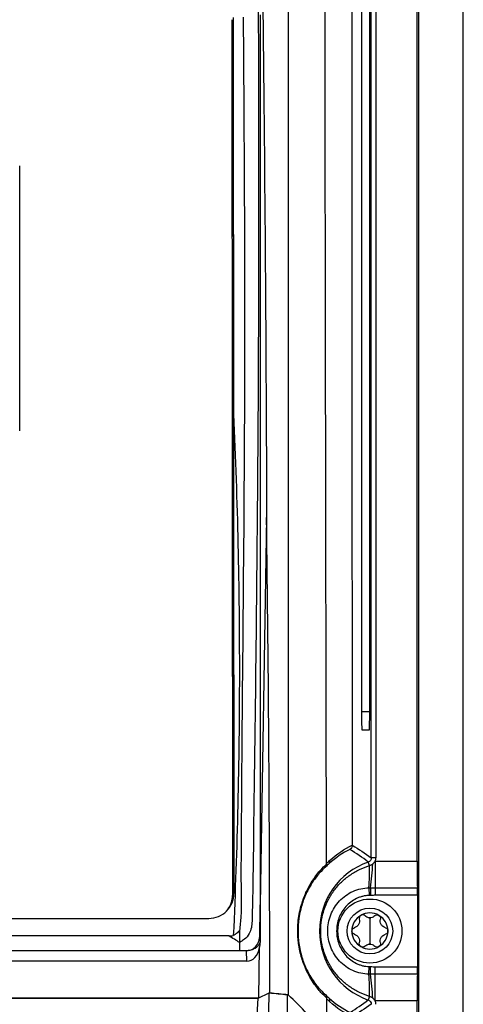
# Model space of a CAD drawing. Header units: millimetres. Extents: x -117 to 444, y -157 to 472.
# Tile 98 of 160: x 236 to 260, y 154 to 208. Entities that reach past the tile are written whole.
import ezdxf

# ---------------------------------------------------------------- set-up
doc = ezdxf.new("R2010")
doc.units = ezdxf.units.MM

msp = doc.modelspace()

# ---------------------------------------------------------------- linework, layer by layer
at = {"color": 7, "linetype": 'Continuous', "lineweight": 25}
for p, q in [((257.816, 235.613), (257.816, 80.569)), ((260.272, 80.569), (260.272, 235.569)), ((255.246, 162.1), (255.246, 216.582)), ((255.496, 216.582), (255.496, 162.1)), ((257.751, 161.914), (257.751, 216.769)), ((254.714, 208.591), (254.714, 170.091)), ((255.159, 170.091), (255.159, 208.591)), ((247.621, 207.934), (247.665, 160.03)), ((247.696, 208.036), (247.74, 160.15)), ((249.177, 208.205), (249.177, 159.528)), ((236.034, 185.447), (236.034, 199.945)), ((247.74, 160.157), (247.716, 186.352)), ((236.034, 185.447), (236.034, 185.447)), ((249.522, 180.708), (249.177, 159.528)), ((254.714, 170.091), (255.159, 170.091)), ((254.731, 169.091), (255.141, 169.091)), ((255.496, 162.1), (255.246, 162.1)), ((255.15, 161.666), (255.08, 161.865)), ((255.46, 161.914), (255.46, 160.459)), ((255.46, 161.914), (257.751, 161.914)), ((247.665, 160.03), (247.665, 160.014)), ((255.116, 160.457), (255.132, 160.038)), ((255.203, 160.04), (255.132, 160.038)), ((255.195, 160.458), (255.203, 160.04)), ((255.46, 160.459), (257.764, 160.459)), ((255.46, 160.459), (255.46, 160.043)), ((257.768, 160.043), (255.46, 160.043)), ((257.768, 160.043), (257.768, 156.14)), ((249.177, 159.528), (249.176, 157.467)), ((168.974, 158.781), (246.365, 158.781)), ((255.169, 158.804), (255.169, 158.091)), ((247.46, 157.821), (167.879, 157.821)), ((255.169, 158.091), (255.169, 157.379)), ((249.172, 157.548), (249.176, 157.467)), ((248.042, 157.011), (167.297, 157.011)), ((248.42, 157.011), (248.042, 157.011)), ((248.426, 157.011), (248.42, 157.011)), ((248.451, 156.438), (248.426, 157.011)), ((249.095, 154.444), (249.139, 157.183)), ((248.451, 156.438), (166.888, 156.438)), ((255.116, 155.726), (255.132, 156.145)), ((255.132, 156.145), (255.203, 156.142)), ((255.195, 155.724), (255.203, 156.142)), ((255.46, 155.724), (255.46, 156.14)), ((255.46, 156.14), (257.768, 156.14)), ((255.46, 154.269), (255.46, 155.724)), ((257.764, 155.724), (255.46, 155.724)), ((249.059, 154.427), (249.673, 154.709)), ((166.244, 154.435), (249.075, 154.435)), ((207.647, 154.427), (249.059, 154.427)), ((247.268, 120.265), (249.059, 154.427)), ((255.15, 154.517), (255.08, 154.318)), ((257.751, 154.269), (255.46, 154.269)), ((257.751, 99.414), (257.751, 154.269))]:
    msp.add_line(p, q, dxfattribs=at)
for radius in [1.75, 1.25]:
    msp.add_circle((255.169, 158.091), radius, dxfattribs=at)
for centre, radius, start, end in [((256.419, 158.091), 4.004, 109.5453, 250.4547), ((252.807, 161.889), 0.171, 318.5405, 19.5487), ((236.417, 161.592), 18.734, 356.526, 0.2261), ((243.971, 162.203), 11.36, 351.1616, 357.7798), ((246.415, 160.028), 1.25, 316.5139, 0.0517), ((246.415, 160.013), 1.25, 325.5573, 0.0521), ((255.169, 158.091), 0.987, 120, 180), ((255.169, 158.091), 0.987, 60, 120), ((255.169, 158.091), 0.987, 360, 60), ((255.169, 158.091), 0.719, 85.3517, 94.6483), ((255.169, 159.178), 0.374, 261.0355, 278.9645), ((255.169, 158.091), 0.987, 180, 240), ((255.169, 158.091), 0.987, 300, 360), ((255.169, 157.005), 0.374, 81.0355, 98.9645), ((255.169, 158.091), 0.719, 265.3517, 274.6483), ((255.169, 158.091), 0.987, 240, 300), ((236.417, 154.59), 18.734, 359.7739, 3.474), ((243.971, 153.979), 11.36, 2.2202, 8.8384), ((252.797, 154.298), 0.186, 337.6088, 41.532)]:
    msp.add_arc(centre, radius, start, end, dxfattribs=at)
for centre, major_axis, ratio, start_param, end_param in [((254.731, 170.091), (0, 1), 0.017455, 1.570796, 3.141593), ((257.781, 161.914), (0, 1.75), 0.017455, 1.570796, 2.552562), ((246.365, 160.156), (0, -1.375), 0.999848, 0, 1.571711), ((257.759, 160.043), (0, 0.5), 0.017455, 4.712389, 5.694154), ((248.372, 158.719), (-0.648, 1.687), 0.282374, 3.472988, 3.77452), ((248.423, 157.558), (-0.051, 1.12), 0.669157, 3.11122, 4.340382), ((257.781, 154.269), (0, 1.75), 0.017455, 0.589031, 1.570796), ((257.759, 156.14), (0, 0.5), 0.017455, 3.730624, 4.712389)]:
    msp.add_ellipse(centre, major_axis=major_axis, ratio=ratio, start_param=start_param, end_param=end_param, dxfattribs=at)
for points, knots in [([(252.798, 161.783), (252.779, 170.958), (252.762, 180.15), (252.74, 193.942), (252.732, 198.54), (252.721, 205.44), (252.718, 207.74), (252.711, 212.34), (252.709, 214.641), (252.704, 216.942)], [0, 0, 0, 0, 0.5, 0.5, 0.75, 0.75, 0.875, 0.875, 1, 1, 1, 1]), ([(250.708, 216.392), (250.706, 213.819), (250.705, 211.245), (250.702, 206.096), (250.701, 203.522), (250.698, 195.799), (250.697, 190.649), (250.695, 180.35), (250.695, 175.2), (250.695, 167.475), (250.695, 164.9), (250.696, 159.75), (250.696, 157.175), (250.697, 154.601)], [0, 0, 0, 0, 0.125, 0.125, 0.25, 0.25, 0.5, 0.5, 0.75, 0.75, 0.875, 0.875, 1, 1, 1, 1]), ([(167.297, 157.459), (167.239, 157.496), (167.143, 157.557), (166.949, 157.677), (166.714, 157.956), (166.605, 158.413), (166.604, 158.784), (166.594, 159.224), (166.585, 159.636), (166.577, 160.046), (166.572, 160.235), (166.57, 160.429), (166.563, 160.91), (166.46, 168.48), (166.359, 176.374), (166.3, 184.218), (166.248, 191.855), (166.24, 199.749), (166.264, 207.2), (166.264, 208.115), (166.282, 208.42), (166.329, 208.84), (166.64, 209.582), (167.22, 210.054), (167.823, 210.262), (168.16, 210.346), (168.501, 210.395), (168.769, 210.417), (169.596, 210.494), (171.066, 210.624), (177.669, 211.179), (184.611, 211.619), (195.246, 212.056), (201.483, 212.195), (209.763, 212.222), (223.289, 212.075), (235.945, 211.365), (245.73, 210.495), (246.287, 210.445), (246.638, 210.412), (246.875, 210.392), (247.158, 210.353), (247.47, 210.281), (247.912, 210.146), (248.554, 209.758), (248.956, 209.068), (249.046, 208.476), (249.073, 208.176), (249.071, 207.69), (249.1, 200.161), (249.093, 192.271), (249.037, 184.063), (248.98, 176.406), (248.886, 168.997), (248.791, 162.091)], [0, 0, 0, 0, 0.0014648, 0.0024414, 0.0048828, 0.0078125, 0.0097656, 0.0107422, 0.0146484, 0.0161133, 0.0170898, 0.0175781, 0.019043, 0.0244141, 0.1328125, 0.1399211, 0.1484375, 0.2539062, 0.265625, 0.2675781, 0.2685547, 0.2705078, 0.2744141, 0.28125, 0.2822266, 0.2851562, 0.2871094, 0.2880859, 0.2895508, 0.3007812, 0.3125, 0.3984375, 0.4140625, 0.484375, 0.4988178, 0.546875, 0.7011719, 0.7050781, 0.7089844, 0.7104492, 0.7109375, 0.7128906, 0.715332, 0.7163086, 0.7207031, 0.7275391, 0.7285156, 0.7304688, 0.7324219, 0.7363281, 0.8515625, 0.8588534, 0.8671875, 0.9733664, 0.9733664, 0.9733664, 0.9733664]), ([(248.245, 208.063), (248.249, 207.803), (248.25, 207.543), (248.253, 207.023), (248.255, 206.763), (248.261, 205.983), (248.271, 204.422), (248.281, 202.862), (248.299, 199.741), (248.309, 197.66), (248.326, 191.417), (248.32, 187.255), (248.268, 178.93), (248.225, 174.768), (248.172, 168.524), (248.155, 166.443), (248.138, 163.841), (248.134, 163.321), (248.13, 162.541), (248.128, 162.281), (248.126, 161.89), (248.125, 161.76), (248.124, 161.5), (248.122, 161.37), (248.124, 160.98), (248.126, 160.719), (248.13, 160.199), (248.133, 159.939), (248.136, 159.418), (248.134, 159.158), (248.104, 158.638), (248.076, 158.379), (248.042, 158.119)], [0, 0, 0, 0, 0.015625, 0.015625, 0.03125, 0.03125, 0.0625, 0.125, 0.125, 0.25, 0.25, 0.5, 0.5, 0.75, 0.75, 0.875, 0.875, 0.90625, 0.90625, 0.921875, 0.921875, 0.929688, 0.929688, 0.9375, 0.9375, 0.953125, 0.953125, 0.96875, 0.96875, 0.984375, 0.984375, 1, 1, 1, 1]), ([(247.716, 186.352), (247.934, 181.601), (248.038, 176.85), (248.033, 167.348), (247.922, 162.597), (247.705, 157.845)], [0, 0, 0, 0, 0.5, 0.5, 1, 1, 1, 1]), ([(255.141, 169.091), (255.143, 169.091), (255.145, 169.113), (255.15, 169.21), (255.152, 169.287), (255.155, 169.482), (255.157, 169.6), (255.158, 169.846), (255.159, 169.973), (255.159, 170.091)], [0, 0, 0, 0, 0.25, 0.25, 0.5, 0.5, 0.75, 0.75, 1, 1, 1, 1]), ([(254.207, 162.777), (254.207, 162.73), (254.194, 162.684), (254.148, 162.607), (254.114, 162.575), (254.075, 162.555)], [0, 0, 0, 0, 0.5, 0.5, 1, 1, 1, 1]), ([(255.246, 162.1), (255.246, 162.049), (255.23, 161.998), (255.171, 161.915), (255.128, 161.882), (255.08, 161.865)], [0, 0, 0, 0, 0.5, 0.5, 1, 1, 1, 1]), ([(248.791, 162.091), (248.79, 161.947), (248.782, 161.421), (248.774, 160.832), (248.768, 160.356), (248.766, 160.228), (248.763, 160.104), (248.753, 159.635), (248.739, 159.137), (248.732, 158.57), (248.705, 158.275), (248.58, 157.904), (248.382, 157.675), (248.193, 157.556), (248.098, 157.496), (248.042, 157.459)], [0.97336637, 0.97336637, 0.97336637, 0.97336637, 0.97558594, 0.98144531, 0.98242188, 0.98291016, 0.98339844, 0.984375, 0.99023438, 0.99121094, 0.99316406, 0.99511719, 0.99755859, 0.99853516, 1, 1, 1, 1]), ([(252.814, 154.427), (252.727, 154.501), (252.621, 154.601), (252.373, 154.872), (252.231, 155.042), (251.997, 155.391), (251.915, 155.523), (251.751, 155.826), (251.669, 155.998), (251.548, 156.3), (251.508, 156.409), (251.434, 156.641), (251.398, 156.764), (251.334, 157.032), (251.305, 157.176), (251.271, 157.403), (251.261, 157.48), (251.245, 157.639), (251.238, 157.721), (251.224, 157.967), (251.223, 158.133), (251.236, 158.468), (251.251, 158.631), (251.294, 158.942), (251.321, 159.092), (251.385, 159.371), (251.421, 159.501), (251.497, 159.745), (251.538, 159.859), (251.621, 160.07), (251.664, 160.167), (251.792, 160.442), (251.88, 160.601), (252.051, 160.88), (252.134, 161), (252.292, 161.213), (252.367, 161.304), (252.578, 161.545), (252.699, 161.662), (252.799, 161.75)], [0, 0, 0, 0, 0.125, 0.125, 0.25, 0.25, 0.3125, 0.3125, 0.375, 0.375, 0.40625, 0.40625, 0.4375, 0.4375, 0.46875, 0.46875, 0.484375, 0.484375, 0.5, 0.5, 0.53125, 0.53125, 0.5625, 0.5625, 0.59375, 0.59375, 0.625, 0.625, 0.65625, 0.65625, 0.6875, 0.6875, 0.75, 0.75, 0.8125, 0.8125, 0.875, 0.875, 1, 1, 1, 1]), ([(252.741, 161.588), (252.647, 161.506), (252.534, 161.397), (252.337, 161.172), (252.266, 161.087), (252.117, 160.887), (252.038, 160.774), (251.877, 160.512), (251.793, 160.362), (251.67, 160.102), (251.629, 160.009), (251.549, 159.809), (251.51, 159.701), (251.435, 159.466), (251.4, 159.341), (251.337, 159.072), (251.309, 158.926), (251.278, 158.698), (251.269, 158.621), (251.254, 158.462), (251.248, 158.38), (251.238, 158.132), (251.24, 157.968), (251.254, 157.727), (251.261, 157.646), (251.277, 157.49), (251.287, 157.415), (251.321, 157.194), (251.35, 157.054), (251.413, 156.797), (251.447, 156.679), (251.52, 156.457), (251.558, 156.354), (251.674, 156.067), (251.753, 155.906), (251.909, 155.62), (251.987, 155.496), (252.207, 155.17), (252.341, 155.01), (252.574, 154.758), (252.673, 154.665), (252.754, 154.597)], [0, 0, 0, 0, 0.125, 0.125, 0.1875, 0.1875, 0.25, 0.25, 0.3125, 0.3125, 0.34375, 0.34375, 0.375, 0.375, 0.40625, 0.40625, 0.4375, 0.4375, 0.453125, 0.453125, 0.46875, 0.46875, 0.5, 0.5, 0.515625, 0.515625, 0.53125, 0.53125, 0.5625, 0.5625, 0.59375, 0.59375, 0.625, 0.625, 0.6875, 0.6875, 0.75, 0.75, 0.875, 0.875, 1, 1, 1, 1]), ([(255.15, 154.517), (254.959, 154.575), (254.774, 154.647), (254.415, 154.82), (254.241, 154.922), (253.915, 155.149), (253.761, 155.275), (253.473, 155.552), (253.341, 155.702), (253.102, 156.02), (252.995, 156.19), (252.81, 156.543), (252.732, 156.726), (252.607, 157.104), (252.559, 157.3), (252.495, 157.693), (252.479, 157.891), (252.479, 158.292), (252.495, 158.491), (252.559, 158.884), (252.607, 159.08), (252.733, 159.457), (252.811, 159.64), (252.996, 159.995), (253.103, 160.163), (253.341, 160.481), (253.474, 160.632), (253.762, 160.908), (253.915, 161.034), (254.241, 161.261), (254.415, 161.362), (254.774, 161.536), (254.959, 161.608), (255.15, 161.666)], [0, 0, 0, 0, 0.0625, 0.0625, 0.125, 0.125, 0.1875, 0.1875, 0.25, 0.25, 0.3125, 0.3125, 0.375, 0.375, 0.4375, 0.4375, 0.5, 0.5, 0.5625, 0.5625, 0.625, 0.625, 0.6875, 0.6875, 0.75, 0.75, 0.8125, 0.8125, 0.875, 0.875, 0.9375, 0.9375, 1, 1, 1, 1]), ([(252.936, 161.775), (252.903, 161.746), (252.871, 161.716), (252.839, 161.685), (252.806, 161.653), (252.773, 161.621), (252.741, 161.588)], [0, 0, 0, 0, 0.0003802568, 0.0003802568, 0.0003802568, 0.0007749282, 0.0007749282, 0.0007749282, 0.0007749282]), ([(252.798, 161.783), (252.821, 161.806), (252.844, 161.829), (252.868, 161.851), (252.901, 161.884), (252.935, 161.915), (252.969, 161.946)], [0, 0, 0, 0, 0.0002727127, 0.0002727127, 0.0002727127, 0.0006620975, 0.0006620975, 0.0006620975, 0.0006620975]), ([(255.116, 155.726), (254.964, 155.73), (254.814, 155.748), (254.522, 155.815), (254.377, 155.863), (254.101, 155.986), (253.971, 156.06), (253.726, 156.235), (253.611, 156.336), (253.406, 156.555), (253.314, 156.674), (253.154, 156.931), (253.086, 157.067), (252.979, 157.347), (252.937, 157.493), (252.883, 157.791), (252.869, 157.941), (252.869, 158.241), (252.883, 158.394), (252.938, 158.69), (252.978, 158.835), (253.086, 159.115), (253.154, 159.253), (253.313, 159.507), (253.404, 159.626), (253.61, 159.846), (253.725, 159.947), (253.969, 160.121), (254.099, 160.196), (254.377, 160.32), (254.52, 160.368), (254.813, 160.434), (254.964, 160.453), (255.116, 160.457)], [0, 0, 0, 0, 0.0625, 0.0625, 0.125, 0.125, 0.1875, 0.1875, 0.25, 0.25, 0.3125, 0.3125, 0.375, 0.375, 0.4375, 0.4375, 0.5, 0.5, 0.5625, 0.5625, 0.625, 0.625, 0.6875, 0.6875, 0.75, 0.75, 0.8125, 0.8125, 0.875, 0.875, 0.9375, 0.9375, 1, 1, 1, 1]), ([(255.132, 160.038), (255.102, 160.036), (255.04, 160.033), (254.95, 160.022), (254.86, 160.007), (254.771, 159.988), (254.684, 159.964), (254.597, 159.935), (254.512, 159.902), (254.346, 159.827), (254.11, 159.685), (253.842, 159.435), (253.625, 159.14), (253.468, 158.809), (253.372, 158.455), (253.341, 158.09), (253.373, 157.725), (253.469, 157.372), (253.626, 157.041), (253.843, 156.746), (254.111, 156.497), (254.373, 156.339), (254.597, 156.245), (254.771, 156.192), (254.95, 156.157), (255.071, 156.149), (255.132, 156.145)], [0, 0, 0, 0, 0.015799, 0.031478, 0.047076, 0.062635, 0.078197, 0.093802, 0.109492, 0.125307, 0.187552, 0.2503, 0.312437, 0.375299, 0.437625, 0.500272, 0.562878, 0.62516, 0.687934, 0.749985, 0.812689, 0.874892, 0.906346, 0.937464, 0.968572, 1, 1, 1, 1]), ([(255.46, 160.043), (255.421, 160.043), (255.336, 160.042), (255.25, 160.041), (255.203, 160.04)], [0, 0, 0, 0, 0.448048, 1, 1, 1, 1]), ([(249.158, 157.916), (249.159, 157.97), (249.159, 158.416), (249.17, 158.916), (249.176, 159.398), (249.177, 159.494), (249.177, 159.527), (249.177, 159.528)], [0.982905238, 0.982905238, 0.982905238, 0.982905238, 0.983735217, 0.989594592, 0.990571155, 0.991059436, 0.991064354, 0.991064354, 0.991064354, 0.991064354]), ([(254.675, 158.946), (254.638, 158.925), (254.61, 158.891), (254.58, 158.814), (254.578, 158.773), (254.589, 158.735)], [0, 0, 0, 0, 0.5, 0.5, 1, 1, 1, 1]), ([(254.902, 158.916), (254.875, 158.944), (254.838, 158.963), (254.757, 158.976), (254.713, 158.968), (254.675, 158.946)], [0, 0, 0, 0, 0.5, 0.5, 1, 1, 1, 1]), ([(255.436, 158.916), (255.464, 158.944), (255.5, 158.963), (255.582, 158.976), (255.626, 158.968), (255.663, 158.946)], [0, 0, 0, 0, 0.5, 0.5, 1, 1, 1, 1]), ([(255.663, 158.946), (255.7, 158.925), (255.729, 158.891), (255.759, 158.814), (255.76, 158.773), (255.75, 158.735)], [0, 0, 0, 0, 0.5, 0.5, 1, 1, 1, 1]), ([(254.589, 158.735), (254.601, 158.689), (254.606, 158.64), (254.594, 158.541), (254.578, 158.492), (254.527, 158.403), (254.492, 158.365), (254.412, 158.305), (254.368, 158.284), (254.322, 158.272)], [0, 0, 0, 0, 0.25, 0.25, 0.5, 0.5, 0.75, 0.75, 1, 1, 1, 1]), ([(256.017, 158.272), (255.97, 158.284), (255.926, 158.305), (255.847, 158.365), (255.812, 158.403), (255.761, 158.492), (255.745, 158.541), (255.733, 158.64), (255.737, 158.689), (255.75, 158.735)], [0, 0, 0, 0, 0.25, 0.25, 0.5, 0.5, 0.75, 0.75, 1, 1, 1, 1]), ([(248.041, 158.119), (247.995, 158.063), (247.944, 158.01), (247.832, 157.917), (247.771, 157.876), (247.705, 157.845)], [0, 0, 0, 0, 0.5, 0.5, 1, 1, 1, 1]), ([(248.042, 158.119), (248.042, 158.1), (248.042, 158.008), (248.042, 157.843), (248.041, 157.67), (248.041, 157.545), (248.042, 157.488), (248.042, 157.459)], [0.187208, 0.187208, 0.187208, 0.187208, 0.25, 0.5, 0.75, 0.875, 1, 1, 1, 1]), ([(248.521, 157.02), (248.668, 157.042), (248.925, 157.175), (249.122, 157.528), (249.153, 157.77), (249.157, 157.906), (249.158, 157.916)], [0.991064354, 0.991064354, 0.991064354, 0.991064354, 0.993418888, 0.995372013, 0.997325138, 0.997471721, 0.997471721, 0.997471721, 0.997471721]), ([(249.172, 157.548), (249.171, 157.572), (249.169, 157.595), (249.166, 157.648), (249.162, 157.734), (249.159, 157.839), (249.158, 157.916)], [0, 0, 0, 0, 0.25, 0.25, 0.5, 1, 1, 1, 1]), ([(254.182, 158.091), (254.182, 158.134), (254.197, 158.176), (254.248, 158.24), (254.284, 158.263), (254.322, 158.272)], [0, 0, 0, 0, 0.5, 0.5, 1, 1, 1, 1]), ([(254.322, 157.91), (254.284, 157.92), (254.248, 157.942), (254.197, 158.007), (254.182, 158.048), (254.182, 158.091)], [0, 0, 0, 0, 0.5, 0.5, 1, 1, 1, 1]), ([(254.322, 157.91), (254.368, 157.898), (254.412, 157.877), (254.492, 157.818), (254.527, 157.779), (254.578, 157.691), (254.594, 157.641), (254.606, 157.543), (254.601, 157.494), (254.589, 157.448)], [0, 0, 0, 0, 0.25, 0.25, 0.5, 0.5, 0.75, 0.75, 1, 1, 1, 1]), ([(255.75, 157.448), (255.737, 157.494), (255.733, 157.543), (255.745, 157.641), (255.761, 157.691), (255.812, 157.779), (255.847, 157.818), (255.926, 157.877), (255.97, 157.898), (256.017, 157.91)], [0, 0, 0, 0, 0.25, 0.25, 0.5, 0.5, 0.75, 0.75, 1, 1, 1, 1]), ([(256.017, 158.272), (256.055, 158.263), (256.09, 158.24), (256.142, 158.176), (256.157, 158.134), (256.157, 158.091)], [0, 0, 0, 0, 0.5, 0.5, 1, 1, 1, 1]), ([(256.157, 158.091), (256.157, 158.048), (256.142, 158.007), (256.09, 157.942), (256.055, 157.92), (256.017, 157.91)], [0, 0, 0, 0, 0.5, 0.5, 1, 1, 1, 1]), ([(249.172, 157.548), (249.171, 157.538), (249.17, 157.521), (249.165, 157.487), (249.15, 157.429), (249.112, 157.346), (249.053, 157.27), (248.994, 157.214), (248.929, 157.162), (248.854, 157.118), (248.771, 157.081), (248.699, 157.055), (248.615, 157.032), (248.553, 157.023), (248.522, 157.018)], [0, 0, 0, 0, 0.04, 0.068593, 0.137272, 0.273367, 0.409903, 0.477961, 0.545886, 0.682518, 0.750515, 0.81852, 0.910518, 1, 1, 1, 1]), ([(254.675, 157.236), (254.638, 157.258), (254.61, 157.291), (254.58, 157.368), (254.578, 157.41), (254.589, 157.448)], [0, 0, 0, 0, 0.5, 0.5, 1, 1, 1, 1]), ([(254.902, 157.267), (254.875, 157.239), (254.838, 157.219), (254.756, 157.207), (254.713, 157.215), (254.675, 157.236)], [0, 0, 0, 0, 0.5, 0.5, 1, 1, 1, 1]), ([(255.663, 157.236), (255.626, 157.215), (255.582, 157.207), (255.501, 157.219), (255.464, 157.239), (255.436, 157.267)], [0, 0, 0, 0, 0.5, 0.5, 1, 1, 1, 1]), ([(255.75, 157.448), (255.76, 157.41), (255.759, 157.368), (255.729, 157.292), (255.7, 157.258), (255.663, 157.236)], [0, 0, 0, 0, 0.5, 0.5, 1, 1, 1, 1]), ([(248.522, 157.018), (248.506, 157.016), (248.474, 157.013), (248.442, 157.012), (248.426, 157.011)], [0, 0, 0, 0, 0.503789, 1, 1, 1, 1]), ([(255.203, 156.142), (255.25, 156.142), (255.336, 156.14), (255.421, 156.14), (255.46, 156.14)], [0, 0, 0, 0, 0.551952, 1, 1, 1, 1]), ([(250.695, 154.574), (250.688, 154.58), (250.675, 154.594), (250.66, 154.607), (250.652, 154.614)], [0, 0, 0, 0, 0.480423, 1, 1, 1, 1]), ([(252.814, 154.427), (252.816, 154.46), (252.811, 154.49), (252.791, 154.548), (252.774, 154.575), (252.754, 154.597)], [0, 0, 0, 0, 0.5, 0.5, 1, 1, 1, 1]), ([(252.754, 154.597), (252.783, 154.567), (252.813, 154.538), (252.842, 154.51), (252.874, 154.48), (252.905, 154.45), (252.937, 154.422)], [0, 0, 0, 0, 0.000375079, 0.000375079, 0.000375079, 0.0007702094, 0.0007702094, 0.0007702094, 0.0007702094]), ([(252.896, 120.617), (252.894, 121.566), (252.882, 125.77), (252.861, 133.493), (252.836, 143.797), (252.821, 150.849), (252.813, 154.376)], [0, 0, 0, 0, 0.084625, 0.374943, 0.687423, 1, 1, 1, 1]), ([(252.969, 154.228), (252.936, 154.258), (252.903, 154.289), (252.871, 154.32), (252.851, 154.339), (252.832, 154.357), (252.813, 154.376)], [0, 0, 0, 0, 0.0004035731, 0.0004035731, 0.0004035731, 0.0006413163, 0.0006413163, 0.0006413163, 0.0006413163]), ([(255.08, 154.318), (255.128, 154.3), (255.17, 154.268), (255.23, 154.185), (255.246, 154.134), (255.246, 154.082)], [0, 0, 0, 0, 0.5, 0.5, 1, 1, 1, 1])]:
    msp.add_open_spline(points, degree=3, knots=knots, dxfattribs=at)
for points in [[(250.708, 216.383), (250.695, 195.805), (250.692, 175.208), (250.697, 154.619)], [(254.177, 215.868), (254.174, 198.161), (254.184, 180.443), (254.207, 162.787)], [(247.696, 208.061), (247.703, 200.827), (247.709, 193.589), (247.716, 186.352)], [(249.318, 208.365), (249.429, 199.147), (249.497, 189.928), (249.522, 180.708)], [(249.696, 154.716), (249.697, 163.381), (249.639, 172.045), (249.522, 180.708)], [(252.969, 161.946), (253.364, 162.307), (253.781, 162.58), (254.207, 162.787)], [(254.207, 162.787), (254.207, 162.783), (254.207, 162.78), (254.207, 162.777)], [(254.207, 162.777), (254.554, 162.568), (254.9, 162.345), (255.246, 162.1)], [(254.075, 162.555), (253.684, 162.361), (253.301, 162.108), (252.936, 161.775)], [(255.08, 161.865), (254.747, 162.114), (254.412, 162.341), (254.075, 162.555)], [(255.46, 161.914), (255.484, 161.973), (255.496, 162.036), (255.496, 162.1)], [(252.799, 161.75), (252.801, 161.688), (252.78, 161.63), (252.741, 161.588)], [(252.799, 161.75), (252.798, 161.761), (252.798, 161.772), (252.798, 161.783)], [(255.15, 161.666), (255.213, 161.687), (255.271, 161.721), (255.322, 161.763)], [(255.322, 161.763), (255.374, 161.808), (255.417, 161.861), (255.46, 161.914)], [(255.116, 160.457), (255.142, 160.458), (255.169, 160.458), (255.195, 160.458)], [(255.195, 160.458), (255.283, 160.458), (255.372, 160.459), (255.46, 160.459)], [(255.111, 158.808), (255.029, 158.821), (254.957, 158.861), (254.902, 158.916)], [(255.436, 158.916), (255.382, 158.861), (255.31, 158.821), (255.228, 158.808)], [(247.46, 157.821), (247.543, 157.821), (247.625, 157.829), (247.705, 157.845)], [(248.042, 157.459), (247.871, 157.58), (247.663, 157.701), (247.46, 157.821)], [(248.042, 157.459), (248.042, 157.422), (248.042, 157.347), (248.042, 157.235), (248.042, 157.123), (248.042, 157.048), (248.042, 157.011)], [(254.902, 157.267), (254.957, 157.322), (255.029, 157.361), (255.111, 157.374)], [(255.228, 157.374), (255.31, 157.361), (255.382, 157.322), (255.436, 157.267)], [(255.195, 155.724), (255.169, 155.724), (255.142, 155.725), (255.116, 155.726)], [(255.46, 155.724), (255.372, 155.724), (255.283, 155.724), (255.195, 155.724)], [(248.395, 121.638), (248.915, 132.655), (249.341, 143.679), (249.673, 154.709)], [(249.673, 154.709), (249.999, 154.678), (250.326, 154.646), (250.652, 154.614)], [(249.696, 154.716), (250.03, 154.684), (250.364, 154.652), (250.697, 154.619)], [(250.652, 154.614), (250.656, 143.801), (250.663, 132.991), (250.673, 122.186)], [(251.703, 153.577), (251.414, 153.923), (251.079, 154.265), (250.697, 154.601)], [(252.813, 154.376), (252.813, 154.394), (252.813, 154.411), (252.814, 154.427)], [(252.937, 154.422), (253.302, 154.089), (253.69, 153.833), (254.088, 153.637)], [(254.221, 153.381), (253.787, 153.591), (253.365, 153.867), (252.969, 154.228)], [(254.088, 153.637), (254.421, 153.848), (254.752, 154.072), (255.08, 154.318)], [(255.246, 154.082), (254.904, 153.841), (254.563, 153.621), (254.221, 153.414)], [(255.322, 154.419), (255.27, 154.462), (255.214, 154.495), (255.15, 154.517)], [(255.46, 154.269), (255.417, 154.322), (255.374, 154.375), (255.322, 154.419)], [(255.496, 154.082), (255.496, 154.146), (255.483, 154.21), (255.46, 154.269)]]:
    msp.add_open_spline(points, degree=3, dxfattribs=at)

doc.saveas('drawing.dxf')
